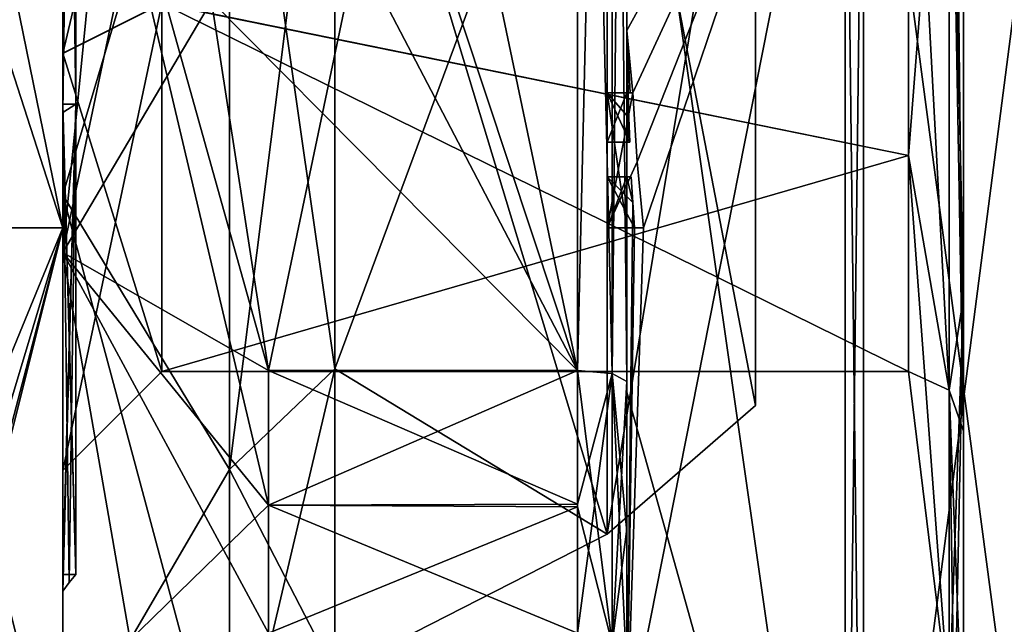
# Model space of a CAD drawing. Extents: x -23 to 470, y -2000 to 0.
# Tile 152 of 246: x -11 to -1, y -38 to -32. Entities that reach past the tile are written whole.
import ezdxf

# ---------------------------------------------------------------- set-up
doc = ezdxf.new("R2010")
doc.units = 0
doc.header["$LTSCALE"] = 68.916985
for name, color, linetype in [('1012', 7, 'CONTINUOUS'), ('1013', 7, 'CONTINUOUS'), ('1016', 7, 'CONTINUOUS'), ('1017', 7, 'CONTINUOUS'), ('1018', 7, 'CONTINUOUS'), ('1019', 7, 'CONTINUOUS'), ('1020', 7, 'CONTINUOUS'), ('1021', 7, 'CONTINUOUS'), ('1022', 7, 'CONTINUOUS'), ('1025', 7, 'CONTINUOUS'), ('1028', 7, 'CONTINUOUS'), ('1033', 7, 'CONTINUOUS'), ('1034', 7, 'CONTINUOUS'), ('1035', 7, 'CONTINUOUS'), ('1036', 7, 'CONTINUOUS'), ('1038', 7, 'CONTINUOUS'), ('1041', 7, 'CONTINUOUS'), ('1042', 7, 'CONTINUOUS'), ('1043', 7, 'CONTINUOUS'), ('1045', 7, 'CONTINUOUS'), ('1046', 7, 'CONTINUOUS'), ('1047', 7, 'CONTINUOUS'), ('1048', 7, 'CONTINUOUS'), ('1079', 7, 'CONTINUOUS'), ('1080', 7, 'CONTINUOUS'), ('1106', 7, 'CONTINUOUS'), ('1109', 7, 'CONTINUOUS'), ('1112', 7, 'CONTINUOUS'), ('1113', 7, 'CONTINUOUS'), ('1121', 7, 'CONTINUOUS'), ('1122', 7, 'CONTINUOUS'), ('1123', 7, 'CONTINUOUS'), ('1124', 7, 'CONTINUOUS'), ('1125', 7, 'CONTINUOUS'), ('1126', 7, 'CONTINUOUS'), ('1127', 7, 'CONTINUOUS'), ('1128', 7, 'CONTINUOUS'), ('1129', 7, 'CONTINUOUS'), ('1130', 7, 'CONTINUOUS'), ('1131', 7, 'CONTINUOUS'), ('1202', 7, 'CONTINUOUS'), ('1205', 7, 'CONTINUOUS'), ('1207', 7, 'CONTINUOUS'), ('1210', 7, 'CONTINUOUS'), ('908', 7, 'CONTINUOUS'), ('910', 7, 'CONTINUOUS'), ('911', 7, 'CONTINUOUS'), ('912', 7, 'CONTINUOUS'), ('913', 7, 'CONTINUOUS'), ('987', 7, 'CONTINUOUS')]:
    doc.layers.add(name, color=color, linetype=linetype)

msp = doc.modelspace()

# ---------------------------------------------------------------- linework, layer by layer
at = {"layer": '1012', "color": 7, "linetype": 'CONTINUOUS'}
for points in [[(-10.1, -22.3351, 9.8111), (-10.1, -33.6649, 9.8111), (-8.417, -28, 11.9361), (-10.1, -22.3351, 9.8111)], [(-8.417, -28, 11.9361), (-10.1, -33.6649, 9.8111), (-8.417, -36.4401, 8.4401), (-8.417, -28, 11.9361)], [(-7.35, -35.4246, 7.4246), (-7.35, -28, 10.5), (-8.417, -36.4401, 8.4401), (-7.35, -35.4246, 7.4246)], [(-7.35, -28, 10.5), (-8.417, -28, 11.9361), (-8.417, -36.4401, 8.4401), (-7.35, -28, 10.5)], [(-10.1, -33.6649, 9.8111), (-10.1, -39.3292), (-8.417, -36.4401, 8.4401), (-10.1, -33.6649, 9.8111)], [(-7.35, -38.5), (-7.35, -35.4246, 7.4246), (-8.417, -39.9361), (-7.35, -38.5)], [(-7.35, -35.4246, 7.4246), (-8.417, -36.4401, 8.4401), (-8.417, -39.9361), (-7.35, -35.4246, 7.4246)], [(-8.417, -36.4401, 8.4401), (-10.1, -39.3292), (-8.417, -39.9361), (-8.417, -36.4401, 8.4401)]]:
    msp.add_3dface(points, dxfattribs=at)
at = {"layer": '1013', "color": 7, "linetype": 'CONTINUOUS'}
for points in [[(-10.1, -33.6649, -9.8111), (-10.1, -22.3351, -9.8111), (-8.417, -28, -11.9361), (-10.1, -33.6649, -9.8111)], [(-8.417, -36.4401, -8.4401), (-10.1, -33.6649, -9.8111), (-8.417, -28, -11.9361), (-8.417, -36.4401, -8.4401)], [(-7.35, -28, -10.5), (-7.35, -35.4246, -7.4246), (-8.417, -28, -11.9361), (-7.35, -28, -10.5)], [(-7.35, -35.4246, -7.4246), (-8.417, -36.4401, -8.4401), (-8.417, -28, -11.9361), (-7.35, -35.4246, -7.4246)], [(-8.417, -39.9361), (-10.1, -39.3292), (-10.1, -33.6649, -9.8111), (-8.417, -39.9361)], [(-8.417, -39.9361), (-10.1, -33.6649, -9.8111), (-8.417, -36.4401, -8.4401), (-8.417, -39.9361)], [(-7.35, -35.4246, -7.4246), (-7.35, -38.5), (-8.417, -36.4401, -8.4401), (-7.35, -35.4246, -7.4246)], [(-7.35, -38.5), (-8.417, -39.9361), (-8.417, -36.4401, -8.4401), (-7.35, -38.5)]]:
    msp.add_3dface(points, dxfattribs=at)
at = {"layer": '1016', "color": 7, "linetype": 'CONTINUOUS'}
for points in [[(-10.1, -32.8354, 8.3752), (-10.1, -23.2504, 8.2274), (-10.1, -23.1646, 8.3752), (-10.1, -32.8354, 8.3752)], [(-10.1, -23.2504, -8.2274), (-10.1, -32.7496, -8.2274), (-10.1, -23.1646, -8.3752), (-10.1, -23.2504, -8.2274)], [(-10.1, -23.1646, -8.3752), (-10.1, -32.7496, -8.2274), (-10.1, -32.8354, -8.3752), (-10.1, -23.1646, -8.3752)], [(-10.1, -32.7496, 8.2274), (-10.1, -23.2504, 8.2274), (-10.1, -32.8354, 8.3752), (-10.1, -32.7496, 8.2274)], [(-10.1, -37.5), (-10.1, -32.7496, 8.2274), (-10.1, -32.8354, 8.3752), (-10.1, -37.5)], [(-10.1, -32.7496, -8.2274), (-10.1, -37.5), (-10.1, -32.8354, -8.3752), (-10.1, -32.7496, -8.2274)], [(-10.1, -32.8354, -8.3752), (-10.1, -37.5), (-10.1, -37.6708), (-10.1, -32.8354, -8.3752)], [(-10.1, -37.6708), (-10.1, -37.5), (-10.1, -32.8354, 8.3752), (-10.1, -37.6708)]]:
    msp.add_3dface(points, dxfattribs=at)
at = {"layer": '1017', "color": 7, "linetype": 'CONTINUOUS'}
for points in [[(-9.968, -32.75, -8.2272), (-10.1, -23.2504, -8.2274), (-9.968, -23.25, -8.2272), (-9.968, -32.75, -8.2272)], [(-10.1, -32.7496, -8.2274), (-10.1, -23.2504, -8.2274), (-9.968, -32.75, -8.2272), (-10.1, -32.7496, -8.2274)], [(-10.1, -37.5), (-10.1, -32.7496, -8.2274), (-9.968, -37.5), (-10.1, -37.5)], [(-9.968, -37.5), (-10.1, -32.7496, -8.2274), (-9.968, -32.75, -8.2272), (-9.968, -37.5)]]:
    msp.add_3dface(points, dxfattribs=at)
at = {"layer": '1018', "color": 7, "linetype": 'CONTINUOUS'}
for points in [[(-10.1, -23.2504, 8.2274), (-10.1, -32.7496, 8.2274), (-9.968, -23.25, 8.2272), (-10.1, -23.2504, 8.2274)], [(-9.968, -23.25, 8.2272), (-10.1, -32.7496, 8.2274), (-9.968, -32.75, 8.2272), (-9.968, -23.25, 8.2272)], [(-10.1, -32.7496, 8.2274), (-10.1, -37.5), (-9.968, -32.75, 8.2272), (-10.1, -32.7496, 8.2274)], [(-10.1, -37.5), (-9.968, -37.5), (-9.968, -32.75, 8.2272), (-10.1, -37.5)]]:
    msp.add_3dface(points, dxfattribs=at)
at = {"layer": '1019', "color": 7, "linetype": 'CONTINUOUS'}
for points in [[(-10.1, -32.8354, 8.3752), (-10.1, -23.1646, 8.3752), (-9.968, -32.75, 8.2272), (-10.1, -32.8354, 8.3752)], [(-10.1, -23.1646, 8.3752), (-9.968, -23.25, 8.2272), (-9.968, -32.75, 8.2272), (-10.1, -23.1646, 8.3752)], [(-9.968, -37.5), (-10.1, -32.8354, 8.3752), (-9.968, -32.75, 8.2272), (-9.968, -37.5)], [(-10.1, -37.6708), (-10.1, -32.8354, 8.3752), (-10.0371, -37.583), (-10.1, -37.6708)], [(-10.1, -32.8354, 8.3752), (-9.968, -37.5), (-10.0371, -37.583), (-10.1, -32.8354, 8.3752)]]:
    msp.add_3dface(points, dxfattribs=at)
at = {"layer": '1020', "color": 7, "linetype": 'CONTINUOUS'}
for points in [[(-10.1, -23.1646, -8.3752), (-10.1, -32.8354, -8.3752), (-9.968, -23.25, -8.2272), (-10.1, -23.1646, -8.3752)], [(-10.1, -32.8354, -8.3752), (-9.968, -32.75, -8.2272), (-9.968, -23.25, -8.2272), (-10.1, -32.8354, -8.3752)], [(-10.1, -32.8354, -8.3752), (-10.1, -37.6708), (-9.968, -32.75, -8.2272), (-10.1, -32.8354, -8.3752)], [(-9.968, -32.75, -8.2272), (-10.1, -37.6708), (-10.0371, -37.583), (-9.968, -32.75, -8.2272)], [(-9.968, -37.5), (-9.968, -32.75, -8.2272), (-10.0371, -37.583), (-9.968, -37.5)]]:
    msp.add_3dface(points, dxfattribs=at)
at = {"layer": '1021', "linetype": 'CONTINUOUS'}
for points in [[(-10.1, -17.1745, 6.2494), (-10.1, -27.9993, 8.4499), (-10.1, -34.2494, 10.8255), (-10.1, -17.1745, 6.2494)], [(-10.1, -21.7506, 10.8255), (-10.1, -17.1745, 6.2494), (-10.1, -34.2494, 10.8255), (-10.1, -21.7506, 10.8255)], [(-10.1, -28.0007, -8.4499), (-10.1, -21.7506, -10.8255), (-10.1, -38.8255, -6.2494), (-10.1, -28.0007, -8.4499)], [(-10.1, -21.7506, -10.8255), (-10.1, -28, -12.5), (-10.1, -34.2494, -10.8255), (-10.1, -21.7506, -10.8255)], [(-10.1, -38.8255, -6.2494), (-10.1, -21.7506, -10.8255), (-10.1, -34.2494, -10.8255), (-10.1, -38.8255, -6.2494)], [(-10.1, -28, 12.5), (-10.1, -21.7506, 10.8255), (-10.1, -34.2494, 10.8255), (-10.1, -28, 12.5)], [(-10.1, -27.9993, 8.4499), (-10.1, -32.236, 7.3114), (-10.1, -34.2494, 10.8255), (-10.1, -27.9993, 8.4499)], [(-10.1, -32.2371, -7.3107), (-10.1, -28.0007, -8.4499), (-10.1, -38.8255, -6.2494), (-10.1, -32.2371, -7.3107)], [(-10.1, -32.236, 7.3114), (-10.1, -36.45), (-10.1, -38.8255, 6.2494), (-10.1, -32.236, 7.3114)], [(-10.1, -34.2494, 10.8255), (-10.1, -32.236, 7.3114), (-10.1, -38.8255, 6.2494), (-10.1, -34.2494, 10.8255)], [(-10.1, -36.45), (-10.1, -32.2371, -7.3107), (-10.1, -40.5), (-10.1, -36.45)], [(-10.1, -40.5), (-10.1, -32.2371, -7.3107), (-10.1, -38.8255, -6.2494), (-10.1, -40.5)], [(-10.1, -38.8255, 6.2494), (-10.1, -36.45), (-10.1, -40.5), (-10.1, -38.8255, 6.2494)]]:
    msp.add_3dface(points, dxfattribs=at)
at = {"layer": '1022', "linetype": 'CONTINUOUS'}
for points in [[(-8.0232, -20.5597, -15.95), (-4.9, -35.4403, -15.95), (-8.5978, -24.2917, -15.95), (-8.0232, -20.5597, -15.95)], [(-4.9, -20.5597, -15.95), (-4.9, -35.4403, -15.95), (-8.0232, -20.5597, -15.95), (-4.9, -20.5597, -15.95)], [(-8.5978, -24.2917, -15.95), (-4.9, -35.4403, -15.95), (-8.7857, -28, -15.95), (-8.5978, -24.2917, -15.95)], [(-8.7857, -28, -15.95), (-4.9, -35.4403, -15.95), (-8.5976, -31.7097, -15.95), (-8.7857, -28, -15.95)], [(-8.5976, -31.7097, -15.95), (-4.9, -35.4403, -15.95), (-8.0232, -35.4403, -15.95), (-8.5976, -31.7097, -15.95)]]:
    msp.add_3dface(points, dxfattribs=at)
at = {"layer": '1025', "linetype": 'CONTINUOUS'}
for points in [[(-8.0232, -35.4403, 15.95), (-4.9, -20.5597, 15.95), (-8.5978, -31.7083, 15.95), (-8.0232, -35.4403, 15.95)], [(-4.9, -35.4403, 15.95), (-4.9, -20.5597, 15.95), (-8.0232, -35.4403, 15.95), (-4.9, -35.4403, 15.95)]]:
    msp.add_3dface(points, dxfattribs=at)
at = {"layer": '1028', "linetype": 'CONTINUOUS'}
for points in [[(-4.4, -35.5503, 16.45), (-4.4, -21.7364, 16.5), (-4.4, -20.4497, 16.45), (-4.4, -35.5503, 16.45)], [(-4.4, -20.4497, -16.45), (-4.4, -29.0506, -16.5), (-4.4, -35.5503, -16.45), (-4.4, -20.4497, -16.45)], [(-4.4, -22.1297, 16.5), (-4.4, -21.7364, 16.5), (-4.4, -35.5503, 16.45), (-4.4, -22.1297, 16.5)], [(-4.4, -23.5648, 16.5), (-4.4, -22.1297, 16.5), (-4.4, -35.5503, 16.45), (-4.4, -23.5648, 16.5)], [(-4.4, -23.9582, 16.5), (-4.4, -23.5648, 16.5), (-4.4, -35.5503, 16.45), (-4.4, -23.9582, 16.5)], [(-4.4, -25.8781, 16.5), (-4.4, -23.9582, 16.5), (-4.4, -35.5503, 16.45), (-4.4, -25.8781, 16.5)], [(-4.4, -26.2268, 16.5), (-4.4, -25.8781, 16.5), (-4.4, -35.5503, 16.45), (-4.4, -26.2268, 16.5)], [(-4.4, -27.8639, 16.5), (-4.4, -26.2268, 16.5), (-4.4, -35.5503, 16.45), (-4.4, -27.8639, 16.5)], [(-4.4, -28.2828, 16.5), (-4.4, -27.8639, 16.5), (-4.4, -35.5503, 16.45), (-4.4, -28.2828, 16.5)], [(-4.4, -28.1257, -19.4998), (-4.4, -35.6608, -17.9321), (-4.4, -28.1257, -16.7828), (-4.4, -28.1257, -19.4998)], [(-4.4, -28.1257, -16.7828), (-4.4, -35.6608, -17.9321), (-4.4, -29.0506, -16.7828), (-4.4, -28.1257, -16.7828)], [(-4.4, -29.5882, 16.5), (-4.4, -28.2828, 16.5), (-4.4, -35.5503, 16.45), (-4.4, -29.5882, 16.5)], [(-4.4, -29.0506, -16.7828), (-4.4, -35.6608, -17.9321), (-4.4, -29.0506, -16.5), (-4.4, -29.0506, -16.7828)], [(-4.4, -29.0506, -16.5), (-4.4, -35.6608, -17.9321), (-4.4, -35.5503, -16.45), (-4.4, -29.0506, -16.5)], [(-4.4, -31.7888, 16.5), (-4.4, -29.5882, 16.5), (-4.4, -35.5503, 16.45), (-4.4, -31.7888, 16.5)], [(-4.4, -30.8597, 19.2892), (-4.4, -31.7888, 16.7828), (-4.4, -32.0042, 19.0844), (-4.4, -30.8597, 19.2892)], [(-4.4, -31.7888, 16.7828), (-4.4, -31.7888, 16.5), (-4.4, -32.6371, 16.5), (-4.4, -31.7888, 16.7828)], [(-4.4, -32.6371, 16.5), (-4.4, -31.7888, 16.5), (-4.4, -35.5503, 16.45), (-4.4, -32.6371, 16.5)], [(-4.4, -32.0042, 19.0844), (-4.4, -31.7888, 16.7828), (-4.4, -32.6371, 16.5), (-4.4, -32.0042, 19.0844)], [(-4.4, -33.1347, 18.8118), (-4.4, -32.0042, 19.0844), (-4.4, -33.1347, 16.804), (-4.4, -33.1347, 18.8118)], [(-4.4, -33.1347, 16.804), (-4.4, -32.0042, 19.0844), (-4.4, -32.6371, 16.804), (-4.4, -33.1347, 16.804)], [(-4.4, -32.6371, 16.804), (-4.4, -32.0042, 19.0844), (-4.4, -32.6371, 16.5), (-4.4, -32.6371, 16.804)], [(-4.4, -34, 16.5), (-4.4, -32.6371, 16.5), (-4.4, -35.5503, 16.45), (-4.4, -34, 16.5)], [(-4.4, -33.4833, 16.804), (-4.4, -34, 16.804), (-4.4, -33.4833, 18.7132), (-4.4, -33.4833, 16.804)], [(-4.4, -33.4833, 18.7132), (-4.4, -34, 16.804), (-4.4, -35.5503, 16.45), (-4.4, -33.4833, 18.7132)], [(-4.4, -39.1573, 15.9926), (-4.4, -33.4833, 18.7132), (-4.4, -38.471, 14.7638), (-4.4, -39.1573, 15.9926)], [(-4.4, -38.471, 14.7638), (-4.4, -33.4833, 18.7132), (-4.4, -37.0705, 15.663), (-4.4, -38.471, 14.7638)], [(-4.4, -37.0705, 15.663), (-4.4, -33.4833, 18.7132), (-4.4, -35.5503, 16.45), (-4.4, -37.0705, 15.663)], [(-4.4, -34, 16.804), (-4.4, -34, 16.5), (-4.4, -35.5503, 16.45), (-4.4, -34, 16.804)], [(-4.4, -35.5503, -16.45), (-4.4, -35.6608, -17.9321), (-4.4, -37.0392, -15.6813), (-4.4, -35.5503, -16.45)], [(-4.4, -35.6608, -17.9321), (-4.4, -42.0038, -13.5699), (-4.4, -37.0392, -15.6813), (-4.4, -35.6608, -17.9321)], [(-4.4, -37.0392, -15.6813), (-4.4, -42.0038, -13.5699), (-4.4, -38.471, -14.7638), (-4.4, -37.0392, -15.6813)]]:
    msp.add_3dface(points, dxfattribs=at)
at = {"layer": '1033', "linetype": 'CONTINUOUS'}
for points in [[(-2.1949, -43.544, -15.544), (-4.4, -28.1257, -19.4998), (-2.1949, -28, -21.9825), (-2.1949, -43.544, -15.544)], [(-4.4, -35.6608, -17.9321), (-4.4, -28.1257, -19.4998), (-2.1949, -43.544, -15.544), (-4.4, -35.6608, -17.9321)], [(-4.4, -42.0038, -13.5699), (-4.4, -35.6608, -17.9321), (-2.1949, -43.544, -15.544), (-4.4, -42.0038, -13.5699)]]:
    msp.add_3dface(points, dxfattribs=at)
at = {"layer": '1034', "linetype": 'CONTINUOUS'}
for points in [[(-2.1949, -28, 21.9825), (-4.4, -32.0042, 19.0844), (-4.3401, -32.6371, 19.5), (-2.1949, -28, 21.9825)], [(-4.4, -32.0042, 19.0844), (-2.1949, -28, 21.9825), (-4.3913, -30.8597, 19.5), (-4.4, -32.0042, 19.0844)], [(-2.1949, -28, 21.9825), (-4.4, -39.1573, 15.9926), (-2.1949, -43.544, 15.544), (-2.1949, -28, 21.9825)], [(-4.4, -39.1573, 15.9926), (-2.1949, -28, 21.9825), (-4.2315, -34, 19.5), (-4.4, -39.1573, 15.9926)], [(-4.2952, -33.3336, 19.5), (-2.1949, -28, 21.9825), (-4.3401, -32.6371, 19.5), (-4.2952, -33.3336, 19.5)], [(-4.2315, -34, 19.5), (-2.1949, -28, 21.9825), (-4.2952, -33.3336, 19.5), (-4.2315, -34, 19.5)], [(-4.4, -30.8597, 19.2892), (-4.4, -32.0042, 19.0844), (-4.3913, -30.8597, 19.5), (-4.4, -30.8597, 19.2892)], [(-4.4, -32.0042, 19.0844), (-4.4, -33.1347, 18.8118), (-4.3877, -32.6371, 19.196), (-4.4, -32.0042, 19.0844)], [(-4.3401, -32.6371, 19.5), (-4.4, -32.0042, 19.0844), (-4.3683, -32.6371, 19.3488), (-4.3401, -32.6371, 19.5)], [(-4.3683, -32.6371, 19.3488), (-4.4, -32.0042, 19.0844), (-4.3877, -32.6371, 19.196), (-4.3683, -32.6371, 19.3488)], [(-4.3877, -32.6371, 19.196), (-4.4, -33.1347, 18.8118), (-4.3809, -32.8877, 19.196), (-4.3877, -32.6371, 19.196)], [(-4.3809, -32.8877, 19.196), (-4.4, -33.1347, 18.8118), (-4.3931, -33.1347, 19.0046), (-4.3809, -32.8877, 19.196)], [(-4.3723, -33.1347, 19.196), (-4.3809, -32.8877, 19.196), (-4.3931, -33.1347, 19.0046), (-4.3723, -33.1347, 19.196)], [(-4.4, -33.4833, 18.7132), (-4.4, -39.1573, 15.9926), (-4.3417, -33.7438, 19.196), (-4.4, -33.4833, 18.7132)], [(-4.3891, -33.4833, 18.956), (-4.4, -33.4833, 18.7132), (-4.3566, -33.4833, 19.196), (-4.3891, -33.4833, 18.956)], [(-4.3566, -33.4833, 19.196), (-4.4, -33.4833, 18.7132), (-4.3417, -33.7438, 19.196), (-4.3566, -33.4833, 19.196)], [(-4.3417, -33.7438, 19.196), (-4.4, -39.1573, 15.9926), (-4.324, -34, 19.196), (-4.3417, -33.7438, 19.196)], [(-4.324, -34, 19.196), (-4.4, -39.1573, 15.9926), (-4.2315, -34, 19.5), (-4.324, -34, 19.196)], [(-4.2821, -34, 19.3497), (-4.324, -34, 19.196), (-4.2315, -34, 19.5), (-4.2821, -34, 19.3497)]]:
    msp.add_3dface(points, dxfattribs=at)
at = {"layer": '1035', "linetype": 'CONTINUOUS'}
for points in [[(0, -43.1626, 15.1637), (0, -28, 21.4438), (-2.0094, -43.535, 15.535), (0, -43.1626, 15.1637)], [(-2.0094, -43.535, 15.535), (0, -28, 21.4438), (-2.0094, -28, 21.9698), (-2.0094, -43.535, 15.535)]]:
    msp.add_3dface(points, dxfattribs=at)
at = {"layer": '1036', "linetype": 'CONTINUOUS'}
for points in [[(0, -28, -21.4438), (0, -43.1626, -15.1637), (-2.0094, -28, -21.9698), (0, -28, -21.4438)], [(-2.0094, -28, -21.9698), (0, -43.1626, -15.1637), (-2.0094, -43.535, -15.535), (-2.0094, -28, -21.9698)]]:
    msp.add_3dface(points, dxfattribs=at)
at = {"layer": '1038', "linetype": 'CONTINUOUS'}
for points in [[(-1.5562, -28, -7.45), (-1.5562, -33.2679, -5.2679), (-1.1443, -28, -10.8047), (-1.5562, -28, -7.45)], [(-1.1443, -28, -10.8047), (-1.5562, -33.2679, -5.2679), (-1.1443, -35.64, -7.6401), (-1.1443, -28, -10.8047)], [(-1.5562, -33.2679, 5.2679), (-1.5562, -28, 7.45), (-1.1443, -35.64, 7.6401), (-1.5562, -33.2679, 5.2679)], [(-1.5562, -28, 7.45), (-1.1443, -28, 10.8047), (-1.1443, -35.64, 7.6401), (-1.5562, -28, 7.45)], [(-1.5562, -33.2679, -5.2679), (-1.5562, -35.45), (-1.1443, -35.64, -7.6401), (-1.5562, -33.2679, -5.2679)], [(-1.5562, -35.45), (-1.5562, -33.2679, 5.2679), (-1.1443, -38.8047), (-1.5562, -35.45)], [(-1.1443, -38.8047), (-1.5562, -33.2679, 5.2679), (-1.1443, -35.64, 7.6401), (-1.1443, -38.8047)], [(-1.1443, -35.64, -7.6401), (-1.5562, -35.45), (-1.1443, -38.8047), (-1.1443, -35.64, -7.6401)]]:
    msp.add_3dface(points, dxfattribs=at)
at = {"layer": '1041', "linetype": 'CONTINUOUS'}
for points in [[(-2.1949, -43.544, -15.544), (-2.1949, -28, -21.9825), (-2.0094, -43.535, -15.535), (-2.1949, -43.544, -15.544)], [(-2.1949, -28, -21.9825), (-2.0094, -28, -21.9698), (-2.0094, -43.535, -15.535), (-2.1949, -28, -21.9825)]]:
    msp.add_3dface(points, dxfattribs=at)
at = {"layer": '1042', "linetype": 'CONTINUOUS'}
for points in [[(-2.1949, -28, 21.9825), (-2.1949, -43.544, 15.544), (-2.0094, -28, 21.9698), (-2.1949, -28, 21.9825)], [(-2.1949, -43.544, 15.544), (-2.0094, -43.535, 15.535), (-2.0094, -28, 21.9698), (-2.1949, -43.544, 15.544)]]:
    msp.add_3dface(points, dxfattribs=at)
at = {"layer": '1043', "linetype": 'CONTINUOUS'}
for points in [[(-10.1, -34.2494, -10.8255), (-10.1, -28, -12.5), (-8.0232, -36.8, -15.242), (-10.1, -34.2494, -10.8255)], [(-10.1, -28, -12.5), (-8.5976, -31.7097, -15.95), (-8.0232, -35.4403, -15.95), (-10.1, -28, -12.5)], [(-10.1, -28, -12.5), (-8.0232, -35.4403, -15.95), (-8.0232, -36.8, -15.242), (-10.1, -28, -12.5)], [(-10.1, -28, 12.5), (-10.1, -34.2494, 10.8255), (-9.4827, -28, 14.2402), (-10.1, -28, 12.5)], [(-10.1, -34.2494, 10.8255), (-8.5978, -31.7083, 15.95), (-8.7857, -28, 15.95), (-10.1, -34.2494, 10.8255)], [(-10.1, -34.2494, 10.8255), (-8.7857, -28, 15.95), (-9.4827, -28, 14.2402), (-10.1, -34.2494, 10.8255)], [(-10.1, -34.2494, 10.8255), (-8.0232, -35.4403, 15.95), (-8.5978, -31.7083, 15.95), (-10.1, -34.2494, 10.8255)], [(-10.1, -34.2494, 10.8255), (-10.1, -38.8255, 6.2494), (-8.0232, -36.8, 15.242), (-10.1, -34.2494, 10.8255)], [(-8.0232, -35.4403, 15.95), (-10.1, -34.2494, 10.8255), (-8.0232, -36.8, 15.242), (-8.0232, -35.4403, 15.95)], [(-10.1, -38.8255, -6.2494), (-10.1, -34.2494, -10.8255), (-8.7857, -41.8131, -7.975), (-10.1, -38.8255, -6.2494)], [(-10.1, -34.2494, -10.8255), (-8.0232, -38.093, -14.4185), (-8.7857, -41.8131, -7.975), (-10.1, -34.2494, -10.8255)], [(-8.0232, -38.093, -14.4185), (-10.1, -34.2494, -10.8255), (-8.0232, -36.8, -15.242), (-8.0232, -38.093, -14.4185)], [(-10.1, -38.8255, 6.2494), (-8.0232, -38.093, 14.4185), (-8.0232, -36.8, 15.242), (-10.1, -38.8255, 6.2494)]]:
    msp.add_3dface(points, dxfattribs=at)
at = {"layer": '1045', "linetype": 'CONTINUOUS'}
for points in [[(-1.5562, -33.2679, -5.2679), (-1.5562, -28, -7.45), (-9.1, -31.7352, -6.446), (-1.5562, -33.2679, -5.2679)], [(-9.1, -35.45), (-1.5562, -33.2679, -5.2679), (-9.1, -31.7352, -6.446), (-9.1, -35.45)], [(-1.5562, -35.45), (-1.5562, -33.2679, -5.2679), (-9.1, -35.45), (-1.5562, -35.45)]]:
    msp.add_3dface(points, dxfattribs=at)
at = {"layer": '1046', "linetype": 'CONTINUOUS'}
for points in [[(-1.5562, -33.2679, 5.2679), (-9.1, -31.7337, 6.4468), (-1.5562, -28, 7.45), (-1.5562, -33.2679, 5.2679)], [(-1.5562, -35.45), (-9.1, -35.45), (-9.1, -31.7337, 6.4468), (-1.5562, -35.45)], [(-1.5562, -35.45), (-9.1, -31.7337, 6.4468), (-1.5562, -33.2679, 5.2679), (-1.5562, -35.45)]]:
    msp.add_3dface(points, dxfattribs=at)
at = {"layer": '1047', "linetype": 'CONTINUOUS'}
for points in [[(-10.1, -28.0007, -8.4499), (-10.1, -32.2371, -7.3107), (-9.1, -28.0008, -7.45), (-10.1, -28.0007, -8.4499)], [(-10.1, -32.2371, -7.3107), (-9.1, -31.7352, -6.446), (-9.1, -28.0008, -7.45), (-10.1, -32.2371, -7.3107)], [(-10.1, -32.2371, -7.3107), (-10.1, -36.45), (-9.1, -31.7352, -6.446), (-10.1, -32.2371, -7.3107)], [(-10.1, -36.45), (-9.1, -35.45), (-9.1, -31.7352, -6.446), (-10.1, -36.45)]]:
    msp.add_3dface(points, dxfattribs=at)
at = {"layer": '1048', "linetype": 'CONTINUOUS'}
for points in [[(-10.1, -32.236, 7.3114), (-10.1, -27.9993, 8.4499), (-9.1, -31.7337, 6.4468), (-10.1, -32.236, 7.3114)], [(-9.1, -35.45), (-10.1, -32.236, 7.3114), (-9.1, -31.7337, 6.4468), (-9.1, -35.45)], [(-10.1, -36.45), (-10.1, -32.236, 7.3114), (-9.1, -35.45), (-10.1, -36.45)]]:
    msp.add_3dface(points, dxfattribs=at)
at = {"layer": '1079', "linetype": 'CONTINUOUS'}
for points in [[(-4.6, -32.6371, 19.5), (-4.6, -32.6371, 19.196), (-4.6, -33.1347, 19.196), (-4.6, -32.6371, 19.5)], [(-4.6, -34, 19.5), (-4.6, -32.6371, 19.5), (-4.6, -34, 19.196), (-4.6, -34, 19.5)], [(-4.6, -34, 19.196), (-4.6, -32.6371, 19.5), (-4.6, -33.4833, 19.196), (-4.6, -34, 19.196)], [(-4.6, -33.4833, 19.196), (-4.6, -32.6371, 19.5), (-4.6, -33.1347, 19.196), (-4.6, -33.4833, 19.196)], [(-4.6, -32.6371, 16.5), (-4.6, -34, 16.5), (-4.6, -32.6371, 16.804), (-4.6, -32.6371, 16.5)], [(-4.6, -32.6371, 16.804), (-4.6, -34, 16.5), (-4.6, -33.1347, 16.804), (-4.6, -32.6371, 16.804)], [(-4.6, -33.4833, 16.804), (-4.6, -33.4833, 19.196), (-4.6, -33.1347, 19.196), (-4.6, -33.4833, 16.804)], [(-4.6, -34, 16.5), (-4.6, -33.4833, 16.804), (-4.6, -33.1347, 16.804), (-4.6, -34, 16.5)], [(-4.6, -33.1347, 16.804), (-4.6, -33.4833, 16.804), (-4.6, -33.1347, 19.196), (-4.6, -33.1347, 16.804)], [(-4.6, -34, 16.804), (-4.6, -33.4833, 16.804), (-4.6, -34, 16.5), (-4.6, -34, 16.804)]]:
    msp.add_3dface(points, dxfattribs=at)
at = {"layer": '1080', "linetype": 'CONTINUOUS'}
for points in [[(-4.3401, -32.6371, 19.5), (-4.3683, -32.6371, 19.3488), (-4.6, -32.6371, 19.5), (-4.3401, -32.6371, 19.5)], [(-4.3683, -32.6371, 19.3488), (-4.3877, -32.6371, 19.196), (-4.6, -32.6371, 19.5), (-4.3683, -32.6371, 19.3488)], [(-4.3877, -32.6371, 19.196), (-4.6, -32.6371, 19.196), (-4.6, -32.6371, 19.5), (-4.3877, -32.6371, 19.196)]]:
    msp.add_3dface(points, dxfattribs=at)
at = {"layer": '1106', "linetype": 'CONTINUOUS'}
for points in [[(-4.4, -35.5503, 16.45), (-4.4, -20.4497, 16.45), (-4.549, -20.5279, 16.094), (-4.4, -35.5503, 16.45)], [(-4.549, -20.5279, 16.094), (-4.9, -20.5597, 15.95), (-4.549, -35.4721, 16.094), (-4.549, -20.5279, 16.094)], [(-4.9, -20.5597, 15.95), (-4.9, -35.4403, 15.95), (-4.549, -35.4721, 16.094), (-4.9, -20.5597, 15.95)], [(-4.4, -35.5503, 16.45), (-4.549, -20.5279, 16.094), (-4.549, -35.4721, 16.094), (-4.4, -35.5503, 16.45)]]:
    msp.add_3dface(points, dxfattribs=at)
at = {"layer": '1109', "linetype": 'CONTINUOUS'}
for points in [[(-4.4, -20.4497, -16.45), (-4.4, -35.5503, -16.45), (-4.549, -35.4721, -16.094), (-4.4, -20.4497, -16.45)], [(-4.4, -20.4497, -16.45), (-4.549, -35.4721, -16.094), (-4.549, -20.5279, -16.094), (-4.4, -20.4497, -16.45)], [(-4.9, -35.4403, -15.95), (-4.9, -20.5597, -15.95), (-4.549, -20.5279, -16.094), (-4.9, -35.4403, -15.95)], [(-4.549, -35.4721, -16.094), (-4.9, -35.4403, -15.95), (-4.549, -20.5279, -16.094), (-4.549, -35.4721, -16.094)]]:
    msp.add_3dface(points, dxfattribs=at)
at = {"layer": '1112', "linetype": 'CONTINUOUS'}
for points in [[(-1, -24.4807, -10.8301), (-1.1443, -28, -10.8047), (-1, -34.6928, -9.2132), (-1, -24.4807, -10.8301)], [(-1.1443, -28, -10.8047), (-1.1443, -35.64, -7.6401), (-1, -34.6928, -9.2132), (-1.1443, -28, -10.8047)], [(-1.1443, -35.64, -7.6401), (-1.1443, -38.8047), (-1, -34.6928, -9.2132), (-1.1443, -35.64, -7.6401)], [(-1.1443, -38.8047), (-1.0897, -39.1005, 0), (-1, -34.6928, -9.2132), (-1.1443, -38.8047)], [(-1.0897, -39.1005, 0), (-1, -39.3877, 0), (-1, -34.6928, -9.2132), (-1.0897, -39.1005, 0)]]:
    msp.add_3dface(points, dxfattribs=at)
at = {"layer": '1113', "linetype": 'CONTINUOUS'}
for points in [[(-1.1443, -35.64, 7.6401), (-1.1443, -28, 10.8047), (-1, -36.0523, 8.0523), (-1.1443, -35.64, 7.6401)], [(-1, -36.0523, 8.0523), (-1.1443, -28, 10.8047), (-1.0897, -28, 11.1005), (-1, -36.0523, 8.0523)], [(-1, -28, 11.3877), (-1, -36.0523, 8.0523), (-1.0897, -28, 11.1005), (-1, -28, 11.3877)], [(-1.1443, -38.8047), (-1.1443, -35.64, 7.6401), (-1.0897, -39.1005, 0), (-1.1443, -38.8047)], [(-1, -39.3877, 0), (-1.1443, -35.64, 7.6401), (-1, -36.0523, 8.0523), (-1, -39.3877, 0)], [(-1.1443, -35.64, 7.6401), (-1, -39.3877, 0), (-1.0897, -39.1005, 0), (-1.1443, -35.64, 7.6401)]]:
    msp.add_3dface(points, dxfattribs=at)
at = {"layer": '1121', "linetype": 'CONTINUOUS'}
for points in [[(-4.3877, -32.6371, 19.196), (-4.3809, -32.8877, 19.196), (-4.6, -32.6371, 19.196), (-4.3877, -32.6371, 19.196)], [(-4.3809, -32.8877, 19.196), (-4.3723, -33.1347, 19.196), (-4.6, -32.6371, 19.196), (-4.3809, -32.8877, 19.196)], [(-4.6, -32.6371, 19.196), (-4.3723, -33.1347, 19.196), (-4.6, -33.1347, 19.196), (-4.6, -32.6371, 19.196)]]:
    msp.add_3dface(points, dxfattribs=at)
at = {"layer": '1122', "linetype": 'CONTINUOUS'}
for points in [[(-4.4, -33.1347, 18.8118), (-4.4, -33.1347, 16.804), (-4.6, -33.1347, 19.196), (-4.4, -33.1347, 18.8118)], [(-4.3931, -33.1347, 19.0046), (-4.4, -33.1347, 18.8118), (-4.6, -33.1347, 19.196), (-4.3931, -33.1347, 19.0046)], [(-4.4, -33.1347, 16.804), (-4.6, -33.1347, 16.804), (-4.6, -33.1347, 19.196), (-4.4, -33.1347, 16.804)], [(-4.3723, -33.1347, 19.196), (-4.3931, -33.1347, 19.0046), (-4.6, -33.1347, 19.196), (-4.3723, -33.1347, 19.196)]]:
    msp.add_3dface(points, dxfattribs=at)
at = {"layer": '1123', "linetype": 'CONTINUOUS'}
for points in [[(-4.4, -33.1347, 16.804), (-4.4, -32.6371, 16.804), (-4.6, -33.1347, 16.804), (-4.4, -33.1347, 16.804)], [(-4.4, -32.6371, 16.804), (-4.6, -32.6371, 16.804), (-4.6, -33.1347, 16.804), (-4.4, -32.6371, 16.804)]]:
    msp.add_3dface(points, dxfattribs=at)
at = {"layer": '1124', "linetype": 'CONTINUOUS'}
for points in [[(-4.4, -32.6371, 16.804), (-4.4, -32.6371, 16.5), (-4.6, -32.6371, 16.804), (-4.4, -32.6371, 16.804)], [(-4.4, -32.6371, 16.5), (-4.6, -32.6371, 16.5), (-4.6, -32.6371, 16.804), (-4.4, -32.6371, 16.5)]]:
    msp.add_3dface(points, dxfattribs=at)
at = {"layer": '1125', "linetype": 'CONTINUOUS'}
for points in [[(-4.4, -32.6371, 16.5), (-4.4, -34, 16.5), (-4.6, -32.6371, 16.5), (-4.4, -32.6371, 16.5)], [(-4.4, -34, 16.5), (-4.6, -34, 16.5), (-4.6, -32.6371, 16.5), (-4.4, -34, 16.5)]]:
    msp.add_3dface(points, dxfattribs=at)
at = {"layer": '1126', "linetype": 'CONTINUOUS'}
for points in [[(-4.4, -34, 16.5), (-4.4, -34, 16.804), (-4.6, -34, 16.5), (-4.4, -34, 16.5)], [(-4.4, -34, 16.804), (-4.6, -34, 16.804), (-4.6, -34, 16.5), (-4.4, -34, 16.804)]]:
    msp.add_3dface(points, dxfattribs=at)
at = {"layer": '1127', "linetype": 'CONTINUOUS'}
for points in [[(-4.4, -34, 16.804), (-4.4, -33.4833, 16.804), (-4.6, -34, 16.804), (-4.4, -34, 16.804)], [(-4.4, -33.4833, 16.804), (-4.6, -33.4833, 16.804), (-4.6, -34, 16.804), (-4.4, -33.4833, 16.804)]]:
    msp.add_3dface(points, dxfattribs=at)
at = {"layer": '1128', "linetype": 'CONTINUOUS'}
for points in [[(-4.4, -33.4833, 16.804), (-4.4, -33.4833, 18.7132), (-4.6, -33.4833, 16.804), (-4.4, -33.4833, 16.804)], [(-4.4, -33.4833, 18.7132), (-4.3891, -33.4833, 18.956), (-4.6, -33.4833, 16.804), (-4.4, -33.4833, 18.7132)], [(-4.3891, -33.4833, 18.956), (-4.3566, -33.4833, 19.196), (-4.6, -33.4833, 19.196), (-4.3891, -33.4833, 18.956)], [(-4.3891, -33.4833, 18.956), (-4.6, -33.4833, 19.196), (-4.6, -33.4833, 16.804), (-4.3891, -33.4833, 18.956)]]:
    msp.add_3dface(points, dxfattribs=at)
at = {"layer": '1129', "linetype": 'CONTINUOUS'}
for points in [[(-4.3566, -33.4833, 19.196), (-4.3417, -33.7438, 19.196), (-4.6, -33.4833, 19.196), (-4.3566, -33.4833, 19.196)], [(-4.3417, -33.7438, 19.196), (-4.324, -34, 19.196), (-4.6, -33.4833, 19.196), (-4.3417, -33.7438, 19.196)], [(-4.324, -34, 19.196), (-4.6, -34, 19.196), (-4.6, -33.4833, 19.196), (-4.324, -34, 19.196)]]:
    msp.add_3dface(points, dxfattribs=at)
at = {"layer": '1130', "linetype": 'CONTINUOUS'}
for points in [[(-4.324, -34, 19.196), (-4.2821, -34, 19.3497), (-4.6, -34, 19.5), (-4.324, -34, 19.196)], [(-4.324, -34, 19.196), (-4.6, -34, 19.5), (-4.6, -34, 19.196), (-4.324, -34, 19.196)], [(-4.2821, -34, 19.3497), (-4.2315, -34, 19.5), (-4.6, -34, 19.5), (-4.2821, -34, 19.3497)]]:
    msp.add_3dface(points, dxfattribs=at)
at = {"layer": '1131', "linetype": 'CONTINUOUS'}
for points in [[(-4.2952, -33.3336, 19.5), (-4.3401, -32.6371, 19.5), (-4.6, -34, 19.5), (-4.2952, -33.3336, 19.5)], [(-4.3401, -32.6371, 19.5), (-4.6, -32.6371, 19.5), (-4.6, -34, 19.5), (-4.3401, -32.6371, 19.5)], [(-4.2315, -34, 19.5), (-4.2952, -33.3336, 19.5), (-4.6, -34, 19.5), (-4.2315, -34, 19.5)]]:
    msp.add_3dface(points, dxfattribs=at)
at = {"layer": '1202', "linetype": 'CONTINUOUS'}
for points in [[(-8.0232, -35.4403, -15.95), (-4.9, -35.4403, -15.95), (-4.9, -36.7905, -15.2475), (-8.0232, -35.4403, -15.95)], [(-8.0232, -36.8, -15.242), (-8.0232, -35.4403, -15.95), (-4.9, -36.7905, -15.2475), (-8.0232, -36.8, -15.242)], [(-4.9, -35.4403, 15.95), (-8.0232, -35.4403, 15.95), (-8.0232, -36.8, 15.242), (-4.9, -35.4403, 15.95)], [(-4.9, -35.4403, 15.95), (-8.0232, -36.8, 15.242), (-4.9, -36.8189, 15.2311), (-4.9, -35.4403, 15.95)], [(-4.9, -38.093, -14.4185), (-8.0232, -36.8, -15.242), (-4.9, -36.7905, -15.2475), (-4.9, -38.093, -14.4185)], [(-4.9, -38.093, -14.4185), (-8.0232, -38.093, -14.4185), (-8.0232, -36.8, -15.242), (-4.9, -38.093, -14.4185)], [(-8.0232, -36.8, 15.242), (-8.0232, -38.093, 14.4185), (-4.9, -36.8189, 15.2311), (-8.0232, -36.8, 15.242)], [(-8.0232, -38.093, 14.4185), (-4.9, -38.093, 14.4185), (-4.9, -36.8189, 15.2311), (-8.0232, -38.093, 14.4185)]]:
    msp.add_3dface(points, dxfattribs=at)
at = {"layer": '1205', "linetype": 'CONTINUOUS'}
for points in [[(-4.9, -36.7905, -15.2475), (-4.9, -35.4403, -15.95), (-4.549, -35.4721, -16.094), (-4.9, -36.7905, -15.2475)], [(-4.9, -38.093, -14.4185), (-4.9, -36.7905, -15.2475), (-4.549, -35.4721, -16.094), (-4.9, -38.093, -14.4185)], [(-4.549, -38.2017, -14.518), (-4.9, -38.093, -14.4185), (-4.549, -35.4721, -16.094), (-4.549, -38.2017, -14.518)], [(-4.4, -35.5503, -16.45), (-4.549, -38.2017, -14.518), (-4.549, -35.4721, -16.094), (-4.4, -35.5503, -16.45)], [(-4.4, -35.5503, -16.45), (-4.4, -37.0392, -15.6813), (-4.549, -38.2017, -14.518), (-4.4, -35.5503, -16.45)], [(-4.4, -37.0392, -15.6813), (-4.4, -38.471, -14.7638), (-4.549, -38.2017, -14.518), (-4.4, -37.0392, -15.6813)]]:
    msp.add_3dface(points, dxfattribs=at)
at = {"layer": '1207', "linetype": 'CONTINUOUS'}
for points in [[(-4.9, -35.4403, 15.95), (-4.9, -36.8189, 15.2311), (-4.549, -38.2017, 14.518), (-4.9, -35.4403, 15.95)], [(-4.549, -35.4721, 16.094), (-4.9, -35.4403, 15.95), (-4.549, -38.2017, 14.518), (-4.549, -35.4721, 16.094)], [(-4.4, -38.471, 14.7638), (-4.4, -37.0705, 15.663), (-4.549, -35.4721, 16.094), (-4.4, -38.471, 14.7638)], [(-4.4, -38.471, 14.7638), (-4.549, -35.4721, 16.094), (-4.549, -38.2017, 14.518), (-4.4, -38.471, 14.7638)], [(-4.4, -37.0705, 15.663), (-4.4, -35.5503, 16.45), (-4.549, -35.4721, 16.094), (-4.4, -37.0705, 15.663)], [(-4.9, -36.8189, 15.2311), (-4.9, -38.093, 14.4185), (-4.549, -38.2017, 14.518), (-4.9, -36.8189, 15.2311)]]:
    msp.add_3dface(points, dxfattribs=at)
at = {"layer": '1210', "linetype": 'CONTINUOUS'}
for points in [[(-1, -39.3877, 0), (-1, -18.7868, 6.6928), (-1, -17.1699, -3.5193), (-1, -39.3877, 0)], [(-1, -39.3877, 0), (-1, -17.1699, -3.5193), (-1, -34.6928, -9.2132), (-1, -39.3877, 0)], [(-1, -17.1699, -3.5193), (-1, -24.4807, -10.8301), (-1, -34.6928, -9.2132), (-1, -17.1699, -3.5193)], [(-1, -39.3877, 0), (-1, -36.0523, 8.0523), (-1, -18.7868, 6.6928), (-1, -39.3877, 0)], [(-1, -36.0523, 8.0523), (-1, -28, 11.3877), (-1, -18.7868, 6.6928), (-1, -36.0523, 8.0523)]]:
    msp.add_3dface(points, dxfattribs=at)
at = {"layer": '908', "color": 7, "linetype": 'CONTINUOUS'}
for points in [[(-3.1, -28, 9), (-3.1, -35.7939, 4.5004), (-3.1, -28, 0.5), (-3.1, -28, 9)], [(-3.1, -35.7939, -4.5004), (-3.1, -28, -9), (-3.1, -35.7939, 4.5004), (-3.1, -35.7939, -4.5004)], [(-3.1, -35.7939, 4.5004), (-3.1, -28, -9), (-3.1, -28.5), (-3.1, -35.7939, 4.5004)], [(-3.1, -35.7939, 4.5004), (-3.1, -28.5), (-3.1, -28, 0.5), (-3.1, -35.7939, 4.5004)]]:
    msp.add_3dface(points, dxfattribs=at)
at = {"layer": '910', "color": 7, "linetype": 'CONTINUOUS'}
for points in [[(-10.1, -21.9997, -10.392), (-10.1, -34.0003, -10.392), (-11.6, -26.6533, -11.9242), (-10.1, -21.9997, -10.392)], [(-11.6, -26.6533, -11.9242), (-10.1, -34.0003, -10.392), (-11.6, -29.3467, -11.9242), (-11.6, -26.6533, -11.9242)], [(-11.6, -29.3467, -11.9242), (-10.1, -34.0003, -10.392), (-11.6, -34.0001, -10.3923), (-11.6, -29.3467, -11.9242)], [(-10.1, -34.0003, -10.392), (-10.1, -40), (-11.6, -34.0001, -10.3923), (-10.1, -34.0003, -10.392)], [(-11.6, -34.0001, -10.3923), (-10.1, -40), (-11.6, -37.6533, -7.1284), (-11.6, -34.0001, -10.3923)], [(-10.1, -40), (-11.6, -39, -4.7958), (-11.6, -37.6533, -7.1284), (-10.1, -40)]]:
    msp.add_3dface(points, dxfattribs=at)
at = {"layer": '911', "color": 7, "linetype": 'CONTINUOUS'}
for points in [[(-10.1, -21.9997, 10.392), (-11.6, -29.3467, 11.9242), (-10.1, -34.0003, 10.392), (-10.1, -21.9997, 10.392)], [(-11.6, -29.3467, 11.9242), (-11.6, -34.0001, 10.3923), (-10.1, -34.0003, 10.392), (-11.6, -29.3467, 11.9242)], [(-11.6, -34.0001, 10.3923), (-11.6, -37.6533, 7.1284), (-10.1, -34.0003, 10.392), (-11.6, -34.0001, 10.3923)], [(-11.6, -40), (-10.1, -40), (-10.1, -34.0003, 10.392), (-11.6, -40)], [(-11.6, -40), (-10.1, -34.0003, 10.392), (-11.6, -39.7472, 2.4495), (-11.6, -40)], [(-10.1, -34.0003, 10.392), (-11.6, -37.6533, 7.1284), (-11.6, -39, 4.7958), (-10.1, -34.0003, 10.392)], [(-11.6, -39.7472, 2.4495), (-10.1, -34.0003, 10.392), (-11.6, -39, 4.7958), (-11.6, -39.7472, 2.4495)]]:
    msp.add_3dface(points, dxfattribs=at)
at = {"layer": '912', "color": 7, "linetype": 'CONTINUOUS'}
for points in [[(-10.1, -34.0003, -10.392), (-10.1, -21.9997, -10.392), (-10.1, -33.6649, -9.8111), (-10.1, -34.0003, -10.392)], [(-10.1, -21.9997, -10.392), (-10.1, -22.3351, -9.8111), (-10.1, -33.6649, -9.8111), (-10.1, -21.9997, -10.392)], [(-10.1, -21.9997, 10.392), (-10.1, -34.0003, 10.392), (-10.1, -22.3351, 9.8111), (-10.1, -21.9997, 10.392)], [(-10.1, -34.0003, 10.392), (-10.1, -33.6649, 9.8111), (-10.1, -22.3351, 9.8111), (-10.1, -34.0003, 10.392)], [(-10.1, -39.3292), (-10.1, -34.0003, -10.392), (-10.1, -33.6649, -9.8111), (-10.1, -39.3292)], [(-10.1, -34.0003, 10.392), (-10.1, -39.3292), (-10.1, -33.6649, 9.8111), (-10.1, -34.0003, 10.392)], [(-10.1, -40), (-10.1, -34.0003, -10.392), (-10.1, -39.3292), (-10.1, -40)], [(-10.1, -34.0003, 10.392), (-10.1, -40), (-10.1, -39.3292), (-10.1, -34.0003, 10.392)]]:
    msp.add_3dface(points, dxfattribs=at)
at = {"layer": '913', "color": 7, "linetype": 'CONTINUOUS'}
for points in [[(-4.6, -28, 10.5), (-7.35, -28, 10.5), (-7.35, -35.4246, 7.4246), (-4.6, -28, 10.5)], [(-4.6, -37.0933, 5.25), (-4.6, -28, 10.5), (-7.35, -35.4246, 7.4246), (-4.6, -37.0933, 5.25)], [(-4.6, -28, -10.5), (-4.6, -37.0933, -5.25), (-7.35, -28, -10.5), (-4.6, -28, -10.5)], [(-7.35, -28, -10.5), (-4.6, -37.0933, -5.25), (-7.35, -35.4246, -7.4246), (-7.35, -28, -10.5)], [(-7.35, -38.5), (-4.6, -37.0933, 5.25), (-7.35, -35.4246, 7.4246), (-7.35, -38.5)], [(-7.35, -35.4246, -7.4246), (-4.6, -37.0933, -5.25), (-7.35, -38.5), (-7.35, -35.4246, -7.4246)], [(-4.6, -37.0933, -5.25), (-4.6, -37.0933, 5.25), (-7.35, -38.5), (-4.6, -37.0933, -5.25)]]:
    msp.add_3dface(points, dxfattribs=at)
at = {"layer": '987', "color": 7, "linetype": 'CONTINUOUS'}
for points in [[(-3.1, -35.7939, 4.5004), (-3.1, -28, 9), (-4.6, -37.0933, 5.25), (-3.1, -35.7939, 4.5004)], [(-3.1, -28, 9), (-4.6, -28, 10.5), (-4.6, -37.0933, 5.25), (-3.1, -28, 9)], [(-3.1, -28, -9), (-3.1, -35.7939, -4.5004), (-4.6, -28, -10.5), (-3.1, -28, -9)], [(-3.1, -35.7939, -4.5004), (-4.6, -37.0933, -5.25), (-4.6, -28, -10.5), (-3.1, -35.7939, -4.5004)], [(-3.1, -35.7939, -4.5004), (-3.1, -35.7939, 4.5004), (-4.6, -37.0933, -5.25), (-3.1, -35.7939, -4.5004)], [(-3.1, -35.7939, 4.5004), (-4.6, -37.0933, 5.25), (-4.6, -37.0933, -5.25), (-3.1, -35.7939, 4.5004)]]:
    msp.add_3dface(points, dxfattribs=at)

doc.saveas('drawing.dxf')
